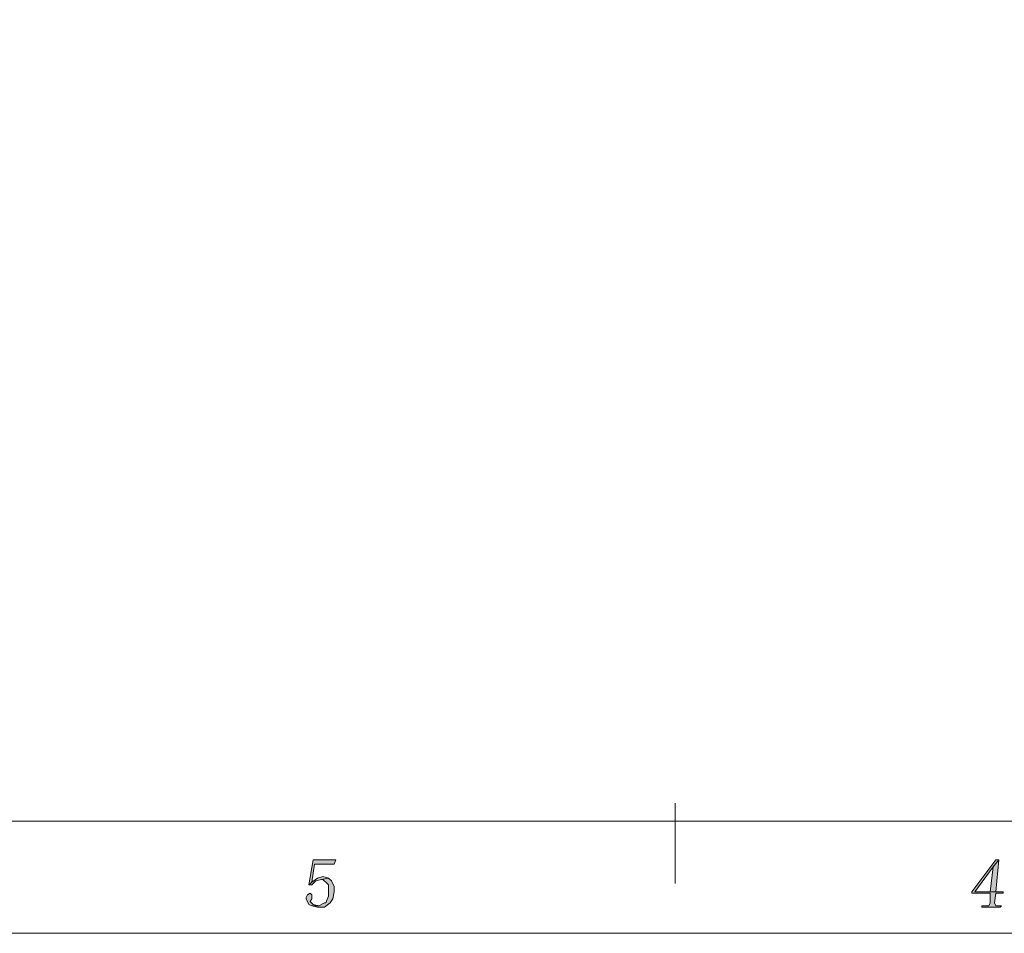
# Model space of a CAD drawing. Header units: centimetres. Extents: x -24.5 to 49.7, y -16.6 to 18.4.
# Tile 183 of 248: x -5.4 to 3.3, y -16.6 to -8.5. Entities that reach past the tile are written whole.
import ezdxf

# ---------------------------------------------------------------- set-up
doc = ezdxf.new("R2010")
doc.units = ezdxf.units.CM
doc.header["$MEASUREMENT"] = 0
doc.layers.add('layer 1', color=7, linetype='Continuous')

msp = doc.modelspace()

# ---------------------------------------------------------------- hatches: boundary and pattern name
at = {"layer": 'layer 1', "true_color": 0xff0000}
h = msp.add_hatch(color=1, dxfattribs=at)
edge = h.paths.add_edge_path()
edge.add_spline(control_points=[(-2.6437, -15.9532), (-2.6437, -15.9532), (-2.84384, -15.9532), (-2.84384, -15.9532), (-2.84384, -15.9532), (-2.88138, -16.17419), (-2.88138, -16.17419), (-2.88138, -16.17419), (-2.85635, -16.14964), (-2.85635, -16.14964), (-2.85635, -16.14964), (-2.83132, -15.99003), (-2.83132, -15.99003), (-2.83132, -15.99003), (-2.65621, -15.99003), (-2.65621, -15.99003), (-2.65621, -15.99003), (-2.6437, -15.9532), (-2.6437, -15.9532)], knot_values=[0, 0, 0, 0, 0.1666667, 0.1666667, 0.1666667, 0.3333333, 0.3333333, 0.3333333, 0.5, 0.5, 0.5, 0.6666667, 0.6666667, 0.6666667, 0.8333333, 0.8333333, 0.8333333, 1, 1, 1, 1], degree=3, periodic=1)
h = msp.add_hatch(color=1, dxfattribs=at)
edge = h.paths.add_edge_path()
edge.add_spline(control_points=[(3.2255, -15.9532), (3.2255, -15.9532), (3.20047, -15.9532), (3.20047, -15.9532), (3.20047, -15.9532), (2.98771, -16.23558), (2.98771, -16.23558), (2.98771, -16.23558), (2.98771, -16.24785), (2.98771, -16.24785), (2.98771, -16.24785), (3.15041, -16.24785), (3.15041, -16.24785), (3.15041, -16.24785), (3.15041, -16.33379), (3.15041, -16.33379), (3.15041, -16.33379), (3.13789, -16.35835), (3.13789, -16.35835), (3.13789, -16.35835), (3.11286, -16.35835), (3.11286, -16.35835), (3.11286, -16.35835), (3.07532, -16.35835), (3.07532, -16.35835), (3.07532, -16.35835), (3.07532, -16.37063), (3.07532, -16.37063), (3.07532, -16.37063), (3.23801, -16.37063), (3.23801, -16.37063), (3.23801, -16.37063), (3.25053, -16.35835), (3.25053, -16.35835), (3.25053, -16.35835), (3.2255, -16.35835), (3.2255, -16.35835), (3.2255, -16.35835), (3.20047, -16.35835), (3.20047, -16.35835), (3.20047, -16.35835), (3.18795, -16.33379), (3.18795, -16.33379), (3.18795, -16.33379), (3.20047, -16.24785), (3.20047, -16.24785), (3.20047, -16.24785), (3.26304, -16.24785), (3.26304, -16.24785), (3.26304, -16.24785), (3.26304, -16.23558), (3.26304, -16.23558), (3.26304, -16.23558), (3.20047, -16.23558), (3.20047, -16.23558), (3.20047, -16.23558), (3.01274, -16.23558), (3.01274, -16.23558), (3.01274, -16.23558), (3.17544, -16.01459), (3.17544, -16.01459), (3.17544, -16.01459), (3.17544, -16.01459), (3.17544, -16.01459), (3.17544, -16.01459), (3.2255, -15.9532), (3.2255, -15.9532)], knot_values=[0, 0, 0, 0, 0.0454545, 0.0454545, 0.0454545, 0.0909091, 0.0909091, 0.0909091, 0.1363636, 0.1363636, 0.1363636, 0.1818182, 0.1818182, 0.1818182, 0.2272727, 0.2272727, 0.2272727, 0.2727273, 0.2727273, 0.2727273, 0.3181818, 0.3181818, 0.3181818, 0.3636364, 0.3636364, 0.3636364, 0.4090909, 0.4090909, 0.4090909, 0.4545455, 0.4545455, 0.4545455, 0.5, 0.5, 0.5, 0.5454545, 0.5454545, 0.5454545, 0.5909091, 0.5909091, 0.5909091, 0.6363636, 0.6363636, 0.6363636, 0.6818182, 0.6818182, 0.6818182, 0.7272727, 0.7272727, 0.7272727, 0.7727273, 0.7727273, 0.7727273, 0.8181818, 0.8181818, 0.8181818, 0.8636364, 0.8636364, 0.8636364, 0.9090909, 0.9090909, 0.9090909, 0.9545455, 0.9545455, 0.9545455, 1, 1, 1, 1], degree=3, periodic=1)
h = msp.add_hatch(color=1, dxfattribs=at)
edge = h.paths.add_edge_path()
edge.add_spline(control_points=[(3.2255, -15.9532), (3.2255, -15.9532), (3.17544, -16.01459), (3.17544, -16.01459), (3.17544, -16.01459), (3.15041, -16.23558), (3.15041, -16.23558), (3.15041, -16.23558), (3.01274, -16.23558), (3.01274, -16.23558), (3.01274, -16.23558), (3.20047, -16.23558), (3.20047, -16.23558), (3.20047, -16.23558), (3.2255, -15.9532), (3.2255, -15.9532)], knot_values=[0, 0, 0, 0, 0.2, 0.2, 0.2, 0.4, 0.4, 0.4, 0.6, 0.6, 0.6, 0.8, 0.8, 0.8, 1, 1, 1, 1], degree=3, periodic=1)
h = msp.add_hatch(color=1, dxfattribs=at)
edge = h.paths.add_edge_path()
edge.add_spline(control_points=[(-2.75623, -16.10053), (-2.75623, -16.10053), (-2.80629, -16.11281), (-2.80629, -16.11281), (-2.80629, -16.11281), (-2.80629, -16.11281), (-2.80629, -16.11281), (-2.80629, -16.11281), (-2.85635, -16.14964), (-2.85635, -16.14964), (-2.85635, -16.14964), (-2.88138, -16.17419), (-2.88138, -16.17419), (-2.88138, -16.17419), (-2.85635, -16.17419), (-2.85635, -16.17419), (-2.85635, -16.17419), (-2.81881, -16.13736), (-2.81881, -16.13736), (-2.81881, -16.13736), (-2.76875, -16.12508), (-2.76875, -16.12508), (-2.76875, -16.12508), (-2.70627, -16.11281), (-2.70627, -16.11281), (-2.70627, -16.11281), (-2.75623, -16.10053), (-2.75623, -16.10053)], knot_values=[0, 0, 0, 0, 0.1111111, 0.1111111, 0.1111111, 0.2222222, 0.2222222, 0.2222222, 0.3333333, 0.3333333, 0.3333333, 0.4444444, 0.4444444, 0.4444444, 0.5555556, 0.5555556, 0.5555556, 0.6666667, 0.6666667, 0.6666667, 0.7777778, 0.7777778, 0.7777778, 0.8888889, 0.8888889, 0.8888889, 1, 1, 1, 1], degree=3, periodic=1)
h = msp.add_hatch(color=1, dxfattribs=at)
edge = h.paths.add_edge_path()
edge.add_spline(control_points=[(-2.70627, -16.11281), (-2.70627, -16.11281), (-2.76875, -16.12508), (-2.76875, -16.12508), (-2.76875, -16.12508), (-2.75623, -16.12508), (-2.75623, -16.12508), (-2.75623, -16.12508), (-2.71879, -16.16191), (-2.71879, -16.16191), (-2.71879, -16.16191), (-2.70627, -16.17419), (-2.70627, -16.17419), (-2.70627, -16.17419), (-2.70627, -16.23558), (-2.70627, -16.23558), (-2.70627, -16.23558), (-2.70627, -16.27241), (-2.70627, -16.27241), (-2.70627, -16.27241), (-2.7313, -16.33379), (-2.7313, -16.33379), (-2.7313, -16.33379), (-2.74372, -16.33379), (-2.74372, -16.33379), (-2.74372, -16.33379), (-2.79378, -16.35835), (-2.79378, -16.35835), (-2.79378, -16.35835), (-2.85635, -16.35835), (-2.85635, -16.35835), (-2.85635, -16.35835), (-2.80629, -16.37063), (-2.80629, -16.37063), (-2.80629, -16.37063), (-2.74372, -16.37063), (-2.74372, -16.37063), (-2.74372, -16.37063), (-2.69376, -16.33379), (-2.69376, -16.33379), (-2.69376, -16.33379), (-2.66873, -16.29696), (-2.66873, -16.29696), (-2.66873, -16.29696), (-2.65621, -16.23558), (-2.65621, -16.23558), (-2.65621, -16.23558), (-2.65621, -16.18647), (-2.65621, -16.18647), (-2.65621, -16.18647), (-2.68124, -16.13736), (-2.68124, -16.13736), (-2.68124, -16.13736), (-2.70627, -16.11281), (-2.70627, -16.11281)], knot_values=[0, 0, 0, 0, 0.0555556, 0.0555556, 0.0555556, 0.1111111, 0.1111111, 0.1111111, 0.1666667, 0.1666667, 0.1666667, 0.2222222, 0.2222222, 0.2222222, 0.2777778, 0.2777778, 0.2777778, 0.3333333, 0.3333333, 0.3333333, 0.3888889, 0.3888889, 0.3888889, 0.4444444, 0.4444444, 0.4444444, 0.5, 0.5, 0.5, 0.5555556, 0.5555556, 0.5555556, 0.6111111, 0.6111111, 0.6111111, 0.6666667, 0.6666667, 0.6666667, 0.7222222, 0.7222222, 0.7222222, 0.7777778, 0.7777778, 0.7777778, 0.8333333, 0.8333333, 0.8333333, 0.8888889, 0.8888889, 0.8888889, 0.9444444, 0.9444444, 0.9444444, 1, 1, 1, 1], degree=3, periodic=1)
h = msp.add_hatch(color=1, dxfattribs=at)
edge = h.paths.add_edge_path()
edge.add_spline(control_points=[(-2.86887, -16.24785), (-2.86887, -16.24785), (-2.8939, -16.26013), (-2.8939, -16.26013), (-2.8939, -16.26013), (-2.90641, -16.28469), (-2.90641, -16.28469), (-2.90641, -16.28469), (-2.90641, -16.29696), (-2.90641, -16.29696), (-2.90641, -16.29696), (-2.88138, -16.34607), (-2.88138, -16.34607), (-2.88138, -16.34607), (-2.85635, -16.35835), (-2.85635, -16.35835), (-2.85635, -16.35835), (-2.79378, -16.35835), (-2.79378, -16.35835), (-2.79378, -16.35835), (-2.84384, -16.34607), (-2.84384, -16.34607), (-2.84384, -16.34607), (-2.86887, -16.32152), (-2.86887, -16.32152), (-2.86887, -16.32152), (-2.85635, -16.29696), (-2.85635, -16.29696), (-2.85635, -16.29696), (-2.85635, -16.27241), (-2.85635, -16.27241), (-2.85635, -16.27241), (-2.85635, -16.26013), (-2.85635, -16.26013), (-2.85635, -16.26013), (-2.86887, -16.24785), (-2.86887, -16.24785)], knot_values=[0, 0, 0, 0, 0.0833333, 0.0833333, 0.0833333, 0.1666667, 0.1666667, 0.1666667, 0.25, 0.25, 0.25, 0.3333333, 0.3333333, 0.3333333, 0.4166667, 0.4166667, 0.4166667, 0.5, 0.5, 0.5, 0.5833333, 0.5833333, 0.5833333, 0.6666667, 0.6666667, 0.6666667, 0.75, 0.75, 0.75, 0.8333333, 0.8333333, 0.8333333, 0.9166667, 0.9166667, 0.9166667, 1, 1, 1, 1], degree=3, periodic=1)

# ---------------------------------------------------------------- linework, layer by layer
at = {"layer": 'layer 1', "color": 1, "lineweight": 0}
msp.add_open_spline([(24.98821, 18.39808), (24.98821, 18.39808), (24.98821, -16.60193), (24.98821, -16.60193), (24.98821, -16.60193), (-24.51772, -16.60193), (-24.51772, -16.60193), (-24.51772, -16.60193), (-24.51772, 18.39808), (-24.51772, 18.39808), (-24.51772, 18.39808), (24.98821, 18.39808), (24.98821, 18.39808)], degree=3, knots=[0, 0, 0, 0, 0.25, 0.25, 0.25, 0.5, 0.5, 0.5, 0.75, 0.75, 0.75, 1, 1, 1, 1], dxfattribs=at)
at = {"layer": 'layer 1', "color": 5, "lineweight": 0}
msp.add_open_spline([(-23.26688, 17.18067), (-23.26688, 17.18067), (-23.26688, -15.60944), (-23.26688, -15.60944), (-23.26688, -15.60944), (23.98644, -15.60944), (23.98644, -15.60944)], degree=3, knots=[0, 0, 0, 0, 0.5, 0.5, 0.5, 1, 1, 1, 1], dxfattribs=at)
at = {"layer": 'layer 1', "color": 1, "lineweight": 0}
msp.add_open_spline([(0.35978, -15.44984), (0.35978, -15.44984), (0.35978, -16.16191), (0.35978, -16.16191)], degree=3, dxfattribs=at)
at = {"layer": 'layer 1', "lineweight": 0}
for points, knots in [([(-2.6437, -15.9532), (-2.6437, -15.9532), (-2.84384, -15.9532), (-2.84384, -15.9532), (-2.84384, -15.9532), (-2.88138, -16.17419), (-2.88138, -16.17419), (-2.88138, -16.17419), (-2.85635, -16.14964), (-2.85635, -16.14964), (-2.85635, -16.14964), (-2.83132, -15.99003), (-2.83132, -15.99003), (-2.83132, -15.99003), (-2.65621, -15.99003), (-2.65621, -15.99003), (-2.65621, -15.99003), (-2.6437, -15.9532), (-2.6437, -15.9532)], [0, 0, 0, 0, 0.1666667, 0.1666667, 0.1666667, 0.3333333, 0.3333333, 0.3333333, 0.5, 0.5, 0.5, 0.6666667, 0.6666667, 0.6666667, 0.8333333, 0.8333333, 0.8333333, 1, 1, 1, 1]), ([(3.2255, -15.9532), (3.2255, -15.9532), (3.20047, -15.9532), (3.20047, -15.9532), (3.20047, -15.9532), (2.98771, -16.23558), (2.98771, -16.23558), (2.98771, -16.23558), (2.98771, -16.24785), (2.98771, -16.24785), (2.98771, -16.24785), (3.15041, -16.24785), (3.15041, -16.24785), (3.15041, -16.24785), (3.15041, -16.33379), (3.15041, -16.33379), (3.15041, -16.33379), (3.13789, -16.35835), (3.13789, -16.35835), (3.13789, -16.35835), (3.11286, -16.35835), (3.11286, -16.35835), (3.11286, -16.35835), (3.07532, -16.35835), (3.07532, -16.35835), (3.07532, -16.35835), (3.07532, -16.37063), (3.07532, -16.37063), (3.07532, -16.37063), (3.23801, -16.37063), (3.23801, -16.37063), (3.23801, -16.37063), (3.25053, -16.35835), (3.25053, -16.35835), (3.25053, -16.35835), (3.2255, -16.35835), (3.2255, -16.35835), (3.2255, -16.35835), (3.20047, -16.35835), (3.20047, -16.35835), (3.20047, -16.35835), (3.18795, -16.33379), (3.18795, -16.33379), (3.18795, -16.33379), (3.20047, -16.24785), (3.20047, -16.24785), (3.20047, -16.24785), (3.26304, -16.24785), (3.26304, -16.24785), (3.26304, -16.24785), (3.26304, -16.23558), (3.26304, -16.23558), (3.26304, -16.23558), (3.20047, -16.23558), (3.20047, -16.23558), (3.20047, -16.23558), (3.01274, -16.23558), (3.01274, -16.23558), (3.01274, -16.23558), (3.17544, -16.01459), (3.17544, -16.01459), (3.17544, -16.01459), (3.17544, -16.01459), (3.17544, -16.01459), (3.17544, -16.01459), (3.2255, -15.9532), (3.2255, -15.9532)], [0, 0, 0, 0, 0.0454545, 0.0454545, 0.0454545, 0.0909091, 0.0909091, 0.0909091, 0.1363636, 0.1363636, 0.1363636, 0.1818182, 0.1818182, 0.1818182, 0.2272727, 0.2272727, 0.2272727, 0.2727273, 0.2727273, 0.2727273, 0.3181818, 0.3181818, 0.3181818, 0.3636364, 0.3636364, 0.3636364, 0.4090909, 0.4090909, 0.4090909, 0.4545455, 0.4545455, 0.4545455, 0.5, 0.5, 0.5, 0.5454545, 0.5454545, 0.5454545, 0.5909091, 0.5909091, 0.5909091, 0.6363636, 0.6363636, 0.6363636, 0.6818182, 0.6818182, 0.6818182, 0.7272727, 0.7272727, 0.7272727, 0.7727273, 0.7727273, 0.7727273, 0.8181818, 0.8181818, 0.8181818, 0.8636364, 0.8636364, 0.8636364, 0.9090909, 0.9090909, 0.9090909, 0.9545455, 0.9545455, 0.9545455, 1, 1, 1, 1]), ([(3.2255, -15.9532), (3.2255, -15.9532), (3.17544, -16.01459), (3.17544, -16.01459), (3.17544, -16.01459), (3.15041, -16.23558), (3.15041, -16.23558), (3.15041, -16.23558), (3.01274, -16.23558), (3.01274, -16.23558), (3.01274, -16.23558), (3.20047, -16.23558), (3.20047, -16.23558), (3.20047, -16.23558), (3.2255, -15.9532), (3.2255, -15.9532)], [0, 0, 0, 0, 0.2, 0.2, 0.2, 0.4, 0.4, 0.4, 0.6, 0.6, 0.6, 0.8, 0.8, 0.8, 1, 1, 1, 1]), ([(-2.75623, -16.10053), (-2.75623, -16.10053), (-2.80629, -16.11281), (-2.80629, -16.11281), (-2.80629, -16.11281), (-2.80629, -16.11281), (-2.80629, -16.11281), (-2.80629, -16.11281), (-2.85635, -16.14964), (-2.85635, -16.14964), (-2.85635, -16.14964), (-2.88138, -16.17419), (-2.88138, -16.17419), (-2.88138, -16.17419), (-2.85635, -16.17419), (-2.85635, -16.17419), (-2.85635, -16.17419), (-2.81881, -16.13736), (-2.81881, -16.13736), (-2.81881, -16.13736), (-2.76875, -16.12508), (-2.76875, -16.12508), (-2.76875, -16.12508), (-2.70627, -16.11281), (-2.70627, -16.11281), (-2.70627, -16.11281), (-2.75623, -16.10053), (-2.75623, -16.10053)], [0, 0, 0, 0, 0.1111111, 0.1111111, 0.1111111, 0.2222222, 0.2222222, 0.2222222, 0.3333333, 0.3333333, 0.3333333, 0.4444444, 0.4444444, 0.4444444, 0.5555556, 0.5555556, 0.5555556, 0.6666667, 0.6666667, 0.6666667, 0.7777778, 0.7777778, 0.7777778, 0.8888889, 0.8888889, 0.8888889, 1, 1, 1, 1]), ([(-2.70627, -16.11281), (-2.70627, -16.11281), (-2.76875, -16.12508), (-2.76875, -16.12508), (-2.76875, -16.12508), (-2.75623, -16.12508), (-2.75623, -16.12508), (-2.75623, -16.12508), (-2.71879, -16.16191), (-2.71879, -16.16191), (-2.71879, -16.16191), (-2.70627, -16.17419), (-2.70627, -16.17419), (-2.70627, -16.17419), (-2.70627, -16.23558), (-2.70627, -16.23558), (-2.70627, -16.23558), (-2.70627, -16.27241), (-2.70627, -16.27241), (-2.70627, -16.27241), (-2.7313, -16.33379), (-2.7313, -16.33379), (-2.7313, -16.33379), (-2.74372, -16.33379), (-2.74372, -16.33379), (-2.74372, -16.33379), (-2.79378, -16.35835), (-2.79378, -16.35835), (-2.79378, -16.35835), (-2.85635, -16.35835), (-2.85635, -16.35835), (-2.85635, -16.35835), (-2.80629, -16.37063), (-2.80629, -16.37063), (-2.80629, -16.37063), (-2.74372, -16.37063), (-2.74372, -16.37063), (-2.74372, -16.37063), (-2.69376, -16.33379), (-2.69376, -16.33379), (-2.69376, -16.33379), (-2.66873, -16.29696), (-2.66873, -16.29696), (-2.66873, -16.29696), (-2.65621, -16.23558), (-2.65621, -16.23558), (-2.65621, -16.23558), (-2.65621, -16.18647), (-2.65621, -16.18647), (-2.65621, -16.18647), (-2.68124, -16.13736), (-2.68124, -16.13736), (-2.68124, -16.13736), (-2.70627, -16.11281), (-2.70627, -16.11281)], [0, 0, 0, 0, 0.0555556, 0.0555556, 0.0555556, 0.1111111, 0.1111111, 0.1111111, 0.1666667, 0.1666667, 0.1666667, 0.2222222, 0.2222222, 0.2222222, 0.2777778, 0.2777778, 0.2777778, 0.3333333, 0.3333333, 0.3333333, 0.3888889, 0.3888889, 0.3888889, 0.4444444, 0.4444444, 0.4444444, 0.5, 0.5, 0.5, 0.5555556, 0.5555556, 0.5555556, 0.6111111, 0.6111111, 0.6111111, 0.6666667, 0.6666667, 0.6666667, 0.7222222, 0.7222222, 0.7222222, 0.7777778, 0.7777778, 0.7777778, 0.8333333, 0.8333333, 0.8333333, 0.8888889, 0.8888889, 0.8888889, 0.9444444, 0.9444444, 0.9444444, 1, 1, 1, 1]), ([(-2.86887, -16.24785), (-2.86887, -16.24785), (-2.8939, -16.26013), (-2.8939, -16.26013), (-2.8939, -16.26013), (-2.90641, -16.28469), (-2.90641, -16.28469), (-2.90641, -16.28469), (-2.90641, -16.29696), (-2.90641, -16.29696), (-2.90641, -16.29696), (-2.88138, -16.34607), (-2.88138, -16.34607), (-2.88138, -16.34607), (-2.85635, -16.35835), (-2.85635, -16.35835), (-2.85635, -16.35835), (-2.79378, -16.35835), (-2.79378, -16.35835), (-2.79378, -16.35835), (-2.84384, -16.34607), (-2.84384, -16.34607), (-2.84384, -16.34607), (-2.86887, -16.32152), (-2.86887, -16.32152), (-2.86887, -16.32152), (-2.85635, -16.29696), (-2.85635, -16.29696), (-2.85635, -16.29696), (-2.85635, -16.27241), (-2.85635, -16.27241), (-2.85635, -16.27241), (-2.85635, -16.26013), (-2.85635, -16.26013), (-2.85635, -16.26013), (-2.86887, -16.24785), (-2.86887, -16.24785)], [0, 0, 0, 0, 0.0833333, 0.0833333, 0.0833333, 0.1666667, 0.1666667, 0.1666667, 0.25, 0.25, 0.25, 0.3333333, 0.3333333, 0.3333333, 0.4166667, 0.4166667, 0.4166667, 0.5, 0.5, 0.5, 0.5833333, 0.5833333, 0.5833333, 0.6666667, 0.6666667, 0.6666667, 0.75, 0.75, 0.75, 0.8333333, 0.8333333, 0.8333333, 0.9166667, 0.9166667, 0.9166667, 1, 1, 1, 1])]:
    msp.add_open_spline(points, degree=3, knots=knots, dxfattribs=at)

doc.saveas('drawing.dxf')
